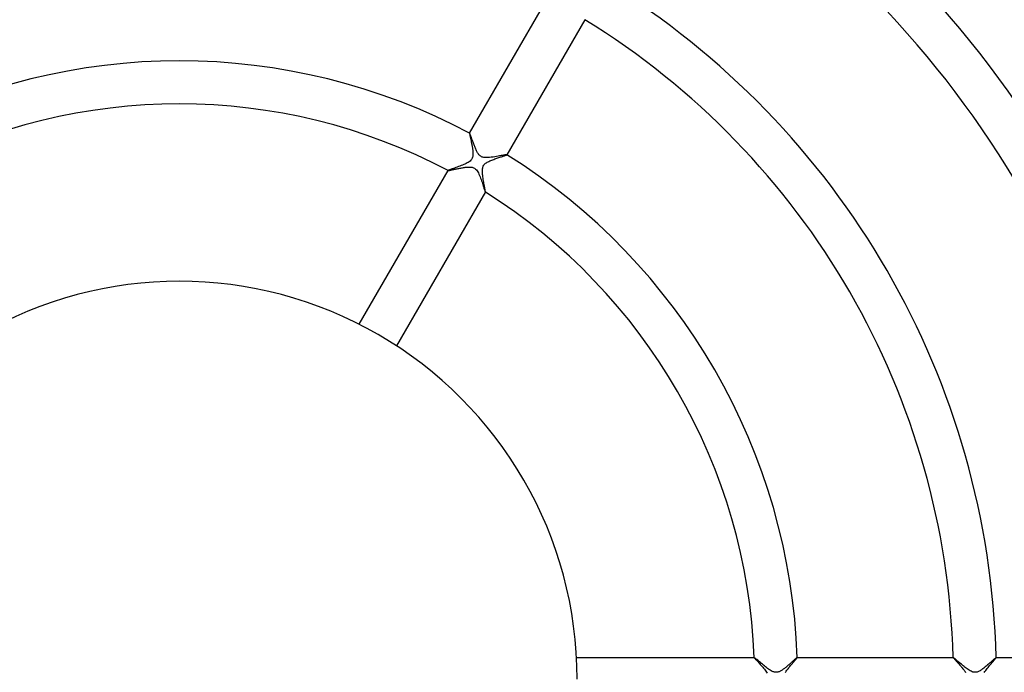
# Model space of a CAD drawing. Header units: millimetres. Extents: x -345 to 345, y -305 to 305.
# Tile 53 of 79: x -15 to 77, y 1 to 61. Entities that reach past the tile are written whole.
import ezdxf

# ---------------------------------------------------------------- set-up
doc = ezdxf.new("R2010")
doc.units = ezdxf.units.MM
doc.layers.add('HIDDEN', color=7, linetype='Continuous')
doc.layers.add('THICK', color=7, linetype='Continuous')

msp = doc.modelspace()

# ---------------------------------------------------------------- linework, layer by layer
at = {"layer": 'HIDDEN'}
for p, q in [((27, 50.765), (26.999, 50.764)), ((27.001, 50.765), (27, 50.765)), ((27, 50.765), (27, 50.765)), ((27.002, 50.765), (27.001, 50.766)), ((27.001, 50.766), (27.001, 50.765)), ((27.003, 50.765), (27.002, 50.765)), ((27.008, 50.759), (27.003, 50.765)), ((27.016, 50.747), (27.008, 50.759)), ((27.025, 50.727), (27.016, 50.747)), ((27.036, 50.702), (27.025, 50.727)), ((27.049, 50.67), (27.036, 50.702)), ((27.064, 50.632), (27.049, 50.67)), ((27.081, 50.588), (27.064, 50.632)), ((27.099, 50.539), (27.081, 50.588)), ((27.119, 50.485), (27.099, 50.539)), ((27.14, 50.427), (27.119, 50.485)), ((27.162, 50.365), (27.14, 50.427)), ((27.186, 50.298), (27.162, 50.365)), ((27.211, 50.228), (27.186, 50.298)), ((27.237, 50.155), (27.211, 50.228)), ((27.264, 50.079), (27.237, 50.155)), ((27.292, 50.001), (27.264, 50.079)), ((27.321, 49.922), (27.292, 50.001)), ((27.35, 49.842), (27.321, 49.922)), ((27.38, 49.761), (27.35, 49.842)), ((27.41, 49.68), (27.38, 49.761)), ((27.441, 49.6), (27.41, 49.68)), ((27.472, 49.52), (27.441, 49.6)), ((27.504, 49.441), (27.472, 49.52)), ((27.537, 49.364), (27.504, 49.441)), ((27.569, 49.288), (27.537, 49.364)), ((27.603, 49.214), (27.569, 49.288)), ((27.637, 49.142), (27.603, 49.214)), ((27.672, 49.073), (27.637, 49.142)), ((27.708, 49.006), (27.672, 49.073)), ((27.745, 48.942), (27.708, 49.006)), ((27.783, 48.882), (27.745, 48.942)), ((27.825, 48.823), (27.783, 48.882)), ((27.87, 48.767), (27.825, 48.823)), ((27.92, 48.714), (27.87, 48.767)), ((27.975, 48.665), (27.92, 48.714)), ((28.034, 48.622), (27.975, 48.665)), ((28.099, 48.586), (28.034, 48.622)), ((28.167, 48.556), (28.099, 48.586)), ((28.24, 48.533), (28.167, 48.556)), ((28.327, 48.515), (28.24, 48.533)), ((29.014, 48.533), (28.857, 48.515)), ((29.175, 48.556), (29.014, 48.533)), ((29.337, 48.581), (29.175, 48.556)), ((29.494, 48.608), (29.337, 48.581)), ((29.646, 48.634), (29.494, 48.608)), ((29.79, 48.66), (29.646, 48.634)), ((29.925, 48.685), (29.79, 48.66)), ((30.05, 48.708), (29.925, 48.685)), ((30.161, 48.728), (30.05, 48.708)), ((30.259, 48.745), (30.161, 48.728)), ((30.34, 48.758), (30.259, 48.745)), ((30.402, 48.766), (30.34, 48.758)), ((30.443, 48.77), (30.402, 48.766)), ((30.463, 48.768), (30.443, 48.77)), ((30.463, 48.767), (30.463, 48.768)), ((30.464, 48.767), (30.463, 48.767)), ((30.463, 48.764), (30.464, 48.765)), ((30.464, 48.766), (30.464, 48.767)), ((30.464, 48.765), (30.464, 48.766)), ((30.464, 48.766), (30.464, 48.766)), ((26.676, 47.61), (26.753, 47.617)), ((26.753, 47.617), (26.829, 47.623)), ((26.829, 47.623), (26.918, 47.626)), ((26.918, 47.626), (27.021, 47.627)), ((27.021, 47.627), (27.133, 47.618)), ((27.133, 47.618), (27.247, 47.598)), ((28.435, 48.503), (28.327, 48.515)), ((28.565, 48.498), (28.435, 48.503)), ((28.707, 48.503), (28.565, 48.498)), ((28.857, 48.515), (28.707, 48.503)), ((25.001, 47.302), (25, 47.301)), ((25, 47.301), (25, 47.301)), ((25, 47.301), (25, 47.3)), ((25, 47.3), (25, 47.3)), ((25, 47.3), (25.001, 47.299)), ((25.001, 47.299), (25.001, 47.299)), ((25.001, 47.299), (25.01, 47.297)), ((25.01, 47.297), (25.026, 47.298)), ((25.026, 47.298), (25.049, 47.301)), ((25.049, 47.301), (25.079, 47.306)), ((25.079, 47.306), (25.116, 47.312)), ((25.116, 47.312), (25.159, 47.321)), ((25.159, 47.321), (25.207, 47.331)), ((25.207, 47.331), (25.261, 47.342)), ((25.261, 47.342), (25.32, 47.355)), ((25.32, 47.355), (25.384, 47.368)), ((25.384, 47.368), (25.451, 47.383)), ((25.451, 47.383), (25.522, 47.398)), ((25.522, 47.398), (25.597, 47.415)), ((25.597, 47.415), (25.675, 47.431)), ((25.675, 47.431), (25.755, 47.448)), ((25.755, 47.448), (25.838, 47.466)), ((25.838, 47.466), (25.922, 47.483)), ((25.922, 47.483), (26.007, 47.5)), ((26.007, 47.5), (26.093, 47.517)), ((26.093, 47.517), (26.178, 47.533)), ((26.178, 47.533), (26.264, 47.549)), ((26.264, 47.549), (26.349, 47.564)), ((26.349, 47.564), (26.433, 47.577)), ((26.433, 47.577), (26.516, 47.589)), ((26.516, 47.589), (26.597, 47.6)), ((26.597, 47.6), (26.676, 47.61)), ((27.247, 47.598), (27.358, 47.563)), ((27.358, 47.563), (27.461, 47.51)), ((27.461, 47.51), (27.552, 47.441)), ((27.552, 47.441), (27.63, 47.359)), ((27.63, 47.359), (27.699, 47.27)), ((27.699, 47.27), (27.759, 47.175)), ((27.759, 47.175), (27.815, 47.072)), ((27.815, 47.072), (27.868, 46.962)), ((27.868, 46.962), (27.919, 46.846)), ((27.919, 46.846), (27.968, 46.726)), ((27.968, 46.726), (28.017, 46.601)), ((28.017, 46.601), (28.063, 46.473)), ((28.063, 46.473), (28.109, 46.344)), ((28.109, 46.344), (28.153, 46.215)), ((28.153, 46.215), (28.195, 46.087)), ((28.195, 46.087), (28.235, 45.964)), ((28.235, 45.964), (28.272, 45.849)), ((28.272, 45.849), (28.306, 45.744)), ((28.306, 45.744), (28.336, 45.648)), ((28.336, 45.648), (28.364, 45.564)), ((28.364, 45.564), (28.388, 45.49)), ((28.388, 45.49), (28.409, 45.427)), ((28.409, 45.427), (28.427, 45.376)), ((28.427, 45.376), (28.442, 45.337)), ((28.442, 45.337), (28.453, 45.312)), ((28.453, 45.312), (28.461, 45.301)), ((28.461, 45.301), (28.462, 45.301)), ((28.462, 45.301), (28.463, 45.301)), ((28.463, 45.301), (28.463, 45.301)), ((28.463, 45.301), (28.464, 45.301)), ((28.464, 45.301), (28.464, 45.302)), ((28.464, 45.302), (28.465, 45.302)), ((53.464, 2), (53.463, 1.999)), ((53.463, 1.999), (53.463, 1.999)), ((53.463, 1.999), (53.463, 1.998)), ((53.463, 1.998), (53.463, 1.997)), ((53.463, 1.997), (53.467, 1.987)), ((53.465, 2), (53.464, 2)), ((53.464, 2), (53.464, 2)), ((53.467, 1.987), (53.479, 1.97)), ((53.479, 1.97), (53.499, 1.945)), ((53.499, 1.945), (53.526, 1.912)), ((53.526, 1.912), (53.56, 1.872)), ((53.56, 1.872), (53.601, 1.826)), ((57.334, 1.821), (57.367, 1.861)), ((57.367, 1.861), (57.396, 1.897)), ((57.396, 1.897), (57.421, 1.928)), ((57.421, 1.928), (57.44, 1.954)), ((57.44, 1.954), (57.454, 1.974)), ((57.454, 1.974), (57.463, 1.989)), ((57.464, 2), (57.463, 2)), ((57.463, 2), (57.463, 2)), ((57.463, 1.989), (57.465, 1.997)), ((57.465, 1.999), (57.464, 2)), ((57.465, 1.998), (57.465, 1.999)), ((57.465, 1.999), (57.465, 1.999)), ((57.465, 1.997), (57.465, 1.998)), ((71.973, 1.999), (71.972, 1.998)), ((71.972, 1.998), (71.972, 1.997)), ((71.972, 1.997), (71.976, 1.989)), ((71.974, 2), (71.973, 2)), ((71.973, 2), (71.973, 1.999)), ((71.973, 1.999), (71.973, 1.999)), ((71.975, 2), (71.974, 2)), ((71.976, 1.989), (71.985, 1.974)), ((71.985, 1.974), (72.001, 1.953)), ((72.001, 1.953), (72.023, 1.926)), ((72.023, 1.926), (72.05, 1.894)), ((72.05, 1.894), (72.082, 1.857)), ((72.082, 1.857), (72.118, 1.816)), ((75.841, 1.821), (75.881, 1.869)), ((75.881, 1.869), (75.914, 1.91)), ((75.914, 1.91), (75.94, 1.943)), ((75.94, 1.943), (75.959, 1.969)), ((75.959, 1.969), (75.97, 1.987)), ((75.97, 1.987), (75.974, 1.997)), ((75.972, 2), (75.971, 2)), ((75.973, 2), (75.972, 2)), ((75.973, 1.999), (75.973, 2)), ((75.974, 1.998), (75.973, 1.999)), ((75.973, 1.999), (75.973, 1.999)), ((75.974, 1.997), (75.974, 1.998)), ((53.601, 1.826), (53.648, 1.774)), ((53.648, 1.774), (53.7, 1.716)), ((53.7, 1.716), (53.758, 1.653)), ((53.758, 1.653), (53.819, 1.585)), ((53.819, 1.585), (53.885, 1.513)), ((53.885, 1.513), (53.954, 1.436)), ((53.954, 1.436), (54.027, 1.356)), ((54.027, 1.356), (54.101, 1.271)), ((54.101, 1.271), (54.178, 1.184)), ((54.178, 1.184), (54.256, 1.093)), ((54.256, 1.093), (54.334, 1.001)), ((54.334, 1.001), (54.41, 0.909)), ((56.556, 0.883), (56.613, 0.957)), ((56.613, 0.957), (56.672, 1.031)), ((56.672, 1.031), (56.731, 1.104)), ((56.731, 1.104), (56.789, 1.175)), ((56.789, 1.175), (56.848, 1.245)), ((56.848, 1.245), (56.905, 1.313)), ((56.905, 1.313), (56.961, 1.38)), ((56.961, 1.38), (57.015, 1.444)), ((57.015, 1.444), (57.068, 1.506)), ((57.068, 1.506), (57.119, 1.566)), ((57.119, 1.566), (57.168, 1.624)), ((57.168, 1.624), (57.214, 1.678)), ((57.214, 1.678), (57.257, 1.729)), ((57.257, 1.729), (57.298, 1.777)), ((57.298, 1.777), (57.334, 1.821)), ((72.118, 1.816), (72.158, 1.771)), ((72.158, 1.771), (72.202, 1.722)), ((72.202, 1.722), (72.249, 1.67)), ((72.249, 1.67), (72.299, 1.614)), ((72.299, 1.614), (72.352, 1.556)), ((72.352, 1.556), (72.406, 1.495)), ((72.406, 1.495), (72.463, 1.432)), ((72.463, 1.432), (72.521, 1.367)), ((72.521, 1.367), (72.58, 1.3)), ((72.58, 1.3), (72.639, 1.232)), ((72.639, 1.232), (72.699, 1.163)), ((72.699, 1.163), (72.758, 1.094)), ((72.758, 1.094), (72.816, 1.025)), ((72.816, 1.025), (72.873, 0.956)), ((72.873, 0.956), (72.929, 0.887)), ((75.065, 0.893), (75.137, 0.984)), ((75.137, 0.984), (75.21, 1.075)), ((75.21, 1.075), (75.284, 1.164)), ((75.284, 1.164), (75.356, 1.252)), ((75.356, 1.252), (75.428, 1.336)), ((75.428, 1.336), (75.497, 1.418)), ((75.497, 1.418), (75.565, 1.496)), ((75.565, 1.496), (75.629, 1.571)), ((75.629, 1.571), (75.689, 1.642)), ((75.689, 1.642), (75.745, 1.707)), ((75.745, 1.707), (75.796, 1.767)), ((75.796, 1.767), (75.841, 1.821)), ((54.41, 0.909), (54.483, 0.817)), ((54.483, 0.817), (54.553, 0.725)), ((54.553, 0.725), (54.619, 0.634)), ((54.619, 0.634), (54.678, 0.544)), ((56.35, 0.597), (56.397, 0.667)), ((56.397, 0.667), (56.447, 0.738)), ((56.447, 0.738), (56.5, 0.81)), ((56.5, 0.81), (56.556, 0.883)), ((72.929, 0.887), (72.982, 0.819)), ((72.982, 0.819), (73.034, 0.752)), ((73.034, 0.752), (73.082, 0.686)), ((73.082, 0.686), (73.128, 0.621)), ((74.865, 0.619), (74.928, 0.709)), ((74.928, 0.709), (74.994, 0.801)), ((74.994, 0.801), (75.065, 0.893))]:
    msp.add_line(p, q, dxfattribs=at)
at = {"layer": 'THICK'}
for p, q in [((26.999, 50.764), (34.255, 63.332)), ((37.719, 61.332), (30.463, 48.764)), ((26.999, 50.764), (26.998, 50.758)), ((26.998, 50.758), (26.998, 50.746)), ((26.998, 50.746), (26.999, 50.73)), ((26.999, 50.73), (27.002, 50.709)), ((27.002, 50.709), (27.006, 50.683)), ((27.006, 50.683), (27.011, 50.652)), ((27.011, 50.652), (27.018, 50.617)), ((27.018, 50.617), (27.025, 50.579)), ((27.025, 50.579), (27.034, 50.536)), ((27.034, 50.536), (27.043, 50.49)), ((27.043, 50.49), (27.054, 50.44)), ((27.054, 50.44), (27.065, 50.388)), ((27.065, 50.388), (27.077, 50.332)), ((27.077, 50.332), (27.089, 50.274)), ((27.089, 50.274), (27.102, 50.213)), ((27.102, 50.213), (27.116, 50.15)), ((27.116, 50.15), (27.129, 50.084)), ((27.129, 50.084), (27.143, 50.017)), ((27.143, 50.017), (27.158, 49.948)), ((27.158, 49.948), (27.172, 49.877)), ((27.172, 49.877), (27.186, 49.805)), ((27.186, 49.805), (27.2, 49.732)), ((27.2, 49.732), (27.214, 49.66)), ((27.214, 49.66), (27.228, 49.587)), ((27.228, 49.587), (27.24, 49.514)), ((27.24, 49.514), (27.253, 49.442)), ((27.253, 49.442), (27.264, 49.371)), ((27.264, 49.371), (27.274, 49.3)), ((27.292, 48.611), (27.273, 48.531)), ((27.274, 49.3), (27.284, 49.23)), ((27.284, 49.23), (27.292, 49.162)), ((27.292, 49.162), (27.299, 49.095)), ((27.304, 48.69), (27.292, 48.611)), ((27.299, 49.095), (27.304, 49.029)), ((27.304, 49.029), (27.308, 48.966)), ((27.31, 48.766), (27.304, 48.69)), ((27.308, 48.966), (27.311, 48.904)), ((27.312, 48.838), (27.31, 48.766)), ((27.311, 48.904), (27.312, 48.838)), ((29.713, 48.505), (29.801, 48.534)), ((29.801, 48.534), (29.886, 48.562)), ((29.886, 48.562), (29.967, 48.588)), ((29.967, 48.588), (30.043, 48.613)), ((30.043, 48.613), (30.115, 48.636)), ((30.115, 48.636), (30.181, 48.658)), ((30.181, 48.658), (30.242, 48.678)), ((30.242, 48.678), (30.296, 48.696)), ((30.296, 48.696), (30.343, 48.713)), ((30.343, 48.713), (30.384, 48.727)), ((30.384, 48.727), (30.416, 48.74)), ((30.416, 48.74), (30.44, 48.75)), ((30.44, 48.75), (30.456, 48.758)), ((30.456, 48.758), (30.463, 48.764)), ((25.961, 47.66), (25.838, 47.615)), ((26.086, 47.706), (25.961, 47.66)), ((26.21, 47.753), (26.086, 47.706)), ((26.332, 47.801), (26.21, 47.753)), ((26.45, 47.85), (26.332, 47.801)), ((26.564, 47.899), (26.45, 47.85)), ((26.672, 47.95), (26.564, 47.899)), ((26.776, 48.003), (26.672, 47.95)), ((26.875, 48.06), (26.776, 48.003)), ((26.966, 48.12), (26.875, 48.06)), ((27.047, 48.184), (26.966, 48.12)), ((27.114, 48.248), (27.047, 48.184)), ((27.169, 48.314), (27.114, 48.248)), ((27.213, 48.383), (27.169, 48.314)), ((27.247, 48.455), (27.213, 48.383)), ((27.273, 48.531), (27.247, 48.455)), ((28.214, 47.559), (28.24, 47.643)), ((28.24, 47.643), (28.272, 47.718)), ((28.272, 47.718), (28.312, 47.786)), ((28.312, 47.786), (28.361, 47.85)), ((28.361, 47.85), (28.419, 47.912)), ((28.419, 47.912), (28.487, 47.97)), ((28.487, 47.97), (28.561, 48.023)), ((28.561, 48.023), (28.638, 48.071)), ((28.638, 48.071), (28.716, 48.115)), ((28.716, 48.115), (28.795, 48.154)), ((28.795, 48.154), (28.877, 48.193)), ((28.877, 48.193), (28.964, 48.231)), ((28.964, 48.231), (29.053, 48.268)), ((29.053, 48.268), (29.145, 48.305)), ((29.145, 48.305), (29.24, 48.34)), ((29.24, 48.34), (29.335, 48.375)), ((29.335, 48.375), (29.431, 48.409)), ((29.431, 48.409), (29.528, 48.442)), ((29.528, 48.442), (29.622, 48.474)), ((29.622, 48.474), (29.713, 48.505)), ((16.741, 32.996), (25.001, 47.302)), ((25.013, 47.311), (25.001, 47.302)), ((25.041, 47.325), (25.013, 47.311)), ((25.084, 47.343), (25.041, 47.325)), ((25.142, 47.366), (25.084, 47.343)), ((25.212, 47.392), (25.142, 47.366)), ((25.295, 47.422), (25.212, 47.392)), ((25.388, 47.455), (25.295, 47.422)), ((25.49, 47.491), (25.388, 47.455)), ((25.6, 47.53), (25.49, 47.491)), ((25.716, 47.572), (25.6, 47.53)), ((25.838, 47.615), (25.716, 47.572)), ((28.183, 47.265), (28.186, 47.368)), ((28.185, 47.159), (28.183, 47.265)), ((28.191, 47.051), (28.185, 47.159)), ((28.186, 47.368), (28.197, 47.467)), ((28.201, 46.941), (28.191, 47.051)), ((28.197, 47.467), (28.214, 47.559)), ((28.214, 46.828), (28.201, 46.941)), ((28.23, 46.711), (28.214, 46.828)), ((28.248, 46.591), (28.23, 46.711)), ((28.267, 46.47), (28.248, 46.591)), ((28.288, 46.349), (28.267, 46.47)), ((28.309, 46.228), (28.288, 46.349)), ((28.33, 46.109), (28.309, 46.228)), ((28.352, 45.993), (28.33, 46.109)), ((28.372, 45.882), (28.352, 45.993)), ((28.392, 45.778), (28.372, 45.882)), ((28.465, 45.302), (20.205, 30.996)), ((28.409, 45.681), (28.392, 45.778)), ((28.426, 45.592), (28.409, 45.681)), ((28.439, 45.513), (28.426, 45.592)), ((28.451, 45.445), (28.439, 45.513)), ((28.459, 45.389), (28.451, 45.445)), ((28.465, 45.345), (28.459, 45.389)), ((28.466, 45.316), (28.465, 45.345)), ((28.465, 45.302), (28.466, 45.316)), ((36.946, 2), (53.465, 2)), ((53.479, 1.994), (53.465, 2)), ((53.506, 1.976), (53.479, 1.994)), ((53.544, 1.947), (53.506, 1.976)), ((53.593, 1.908), (53.544, 1.947)), ((53.65, 1.86), (53.593, 1.908)), ((53.716, 1.805), (53.65, 1.86)), ((57.262, 1.838), (57.226, 1.806)), ((57.296, 1.867), (57.262, 1.838)), ((57.326, 1.894), (57.296, 1.867)), ((57.354, 1.919), (57.326, 1.894)), ((57.379, 1.94), (57.354, 1.919)), ((57.401, 1.958), (57.379, 1.94)), ((57.42, 1.973), (57.401, 1.958)), ((57.436, 1.985), (57.42, 1.973)), ((57.448, 1.993), (57.436, 1.985)), ((57.457, 1.998), (57.448, 1.993)), ((57.463, 2), (57.457, 1.998)), ((57.463, 2), (71.975, 2)), ((71.985, 1.996), (71.975, 2)), ((72.004, 1.984), (71.985, 1.996)), ((72.031, 1.964), (72.004, 1.984)), ((72.065, 1.937), (72.031, 1.964)), ((72.107, 1.903), (72.065, 1.937)), ((72.156, 1.862), (72.107, 1.903)), ((72.212, 1.815), (72.156, 1.862)), ((75.782, 1.849), (75.735, 1.807)), ((75.825, 1.887), (75.782, 1.849)), ((75.863, 1.92), (75.825, 1.887)), ((75.897, 1.948), (75.863, 1.92)), ((75.925, 1.97), (75.897, 1.948)), ((75.946, 1.987), (75.925, 1.97)), ((75.962, 1.997), (75.946, 1.987)), ((75.971, 2), (75.962, 1.997)), ((75.971, 2), (90.48, 2)), ((53.789, 1.743), (53.716, 1.805)), ((53.867, 1.676), (53.789, 1.743)), ((53.952, 1.604), (53.867, 1.676)), ((54.04, 1.528), (53.952, 1.604)), ((54.133, 1.45), (54.04, 1.528)), ((54.227, 1.37), (54.133, 1.45)), ((54.322, 1.291), (54.227, 1.37)), ((54.418, 1.212), (54.322, 1.291)), ((54.513, 1.135), (54.418, 1.212)), ((54.608, 1.061), (54.513, 1.135)), ((54.701, 0.991), (54.608, 1.061)), ((54.791, 0.925), (54.701, 0.991)), ((54.88, 0.864), (54.791, 0.925)), ((56.227, 0.95), (56.171, 0.909)), ((56.285, 0.993), (56.227, 0.95)), ((56.343, 1.038), (56.285, 0.993)), ((56.401, 1.084), (56.343, 1.038)), ((56.459, 1.131), (56.401, 1.084)), ((56.517, 1.18), (56.459, 1.131)), ((56.575, 1.229), (56.517, 1.18)), ((56.633, 1.278), (56.575, 1.229)), ((56.69, 1.327), (56.633, 1.278)), ((56.747, 1.377), (56.69, 1.327)), ((56.803, 1.426), (56.747, 1.377)), ((56.857, 1.475), (56.803, 1.426)), ((56.91, 1.522), (56.857, 1.475)), ((56.961, 1.568), (56.91, 1.522)), ((57.011, 1.612), (56.961, 1.568)), ((57.058, 1.655), (57.011, 1.612)), ((57.103, 1.695), (57.058, 1.655)), ((57.147, 1.734), (57.103, 1.695)), ((57.188, 1.771), (57.147, 1.734)), ((57.226, 1.806), (57.188, 1.771)), ((72.273, 1.763), (72.212, 1.815)), ((72.34, 1.706), (72.273, 1.763)), ((72.412, 1.644), (72.34, 1.706)), ((72.488, 1.578), (72.412, 1.644)), ((72.567, 1.51), (72.488, 1.578)), ((72.65, 1.439), (72.567, 1.51)), ((72.735, 1.367), (72.65, 1.439)), ((72.822, 1.294), (72.735, 1.367)), ((72.91, 1.221), (72.822, 1.294)), ((73, 1.149), (72.91, 1.221)), ((73.091, 1.077), (73, 1.149)), ((73.181, 1.007), (73.091, 1.077)), ((73.273, 0.94), (73.181, 1.007)), ((73.364, 0.876), (73.273, 0.94)), ((74.739, 0.957), (74.669, 0.907)), ((74.81, 1.011), (74.739, 0.957)), ((74.881, 1.067), (74.81, 1.011)), ((74.953, 1.125), (74.881, 1.067)), ((75.026, 1.184), (74.953, 1.125)), ((75.098, 1.245), (75.026, 1.184)), ((75.17, 1.307), (75.098, 1.245)), ((75.241, 1.369), (75.17, 1.307)), ((75.311, 1.43), (75.241, 1.369)), ((75.38, 1.49), (75.311, 1.43)), ((75.446, 1.549), (75.38, 1.49)), ((75.51, 1.606), (75.446, 1.549)), ((75.571, 1.66), (75.51, 1.606)), ((75.629, 1.712), (75.571, 1.66)), ((75.683, 1.761), (75.629, 1.712)), ((75.735, 1.807), (75.683, 1.761)), ((54.968, 0.808), (54.88, 0.864)), ((55.055, 0.757), (54.968, 0.808)), ((55.141, 0.714), (55.055, 0.757)), ((55.221, 0.679), (55.141, 0.714)), ((55.294, 0.655), (55.221, 0.679)), ((55.361, 0.638), (55.294, 0.655)), ((55.423, 0.629), (55.361, 0.638)), ((55.485, 0.625), (55.423, 0.629)), ((55.546, 0.626), (55.485, 0.625)), ((55.606, 0.634), (55.546, 0.626)), ((55.665, 0.646), (55.606, 0.634)), ((55.723, 0.662), (55.665, 0.646)), ((55.78, 0.683), (55.723, 0.662)), ((55.836, 0.707), (55.78, 0.683)), ((55.893, 0.735), (55.836, 0.707)), ((55.949, 0.765), (55.893, 0.735)), ((56.004, 0.798), (55.949, 0.765)), ((56.059, 0.833), (56.004, 0.798)), ((56.115, 0.87), (56.059, 0.833)), ((56.171, 0.909), (56.115, 0.87)), ((73.454, 0.817), (73.364, 0.876)), ((73.544, 0.764), (73.454, 0.817)), ((73.633, 0.718), (73.544, 0.764)), ((73.721, 0.68), (73.633, 0.718)), ((73.804, 0.652), (73.721, 0.68)), ((73.884, 0.634), (73.804, 0.652)), ((73.961, 0.626), (73.884, 0.634)), ((74.037, 0.626), (73.961, 0.626)), ((74.113, 0.635), (74.037, 0.626)), ((74.189, 0.652), (74.113, 0.635)), ((74.262, 0.676), (74.189, 0.652)), ((74.333, 0.705), (74.262, 0.676)), ((74.402, 0.739), (74.333, 0.705)), ((74.468, 0.776), (74.402, 0.739)), ((74.534, 0.815), (74.468, 0.776)), ((74.601, 0.859), (74.534, 0.815)), ((74.669, 0.907), (74.601, 0.859))]:
    msp.add_line(p, q, dxfattribs=at)
for radius, start, end in [(146, 0.78489, 59.21507), (131.5, 0.87147, 59.12856), (127.5, 0.8988, 59.10123), (113, 1.01414, 58.98589), (109, 1.05138, 58.94865), (94.5, 1.21272, 58.7873), (90.5, 1.26629, 58.73367), (76, 1.50797, 58.49206), (72, 1.59173, 58.40823), (57.5, 61.99329, 118.00667), (53.5, 62.14237, 117.85759), (57.5, 1.99332, 58.00671), (53.5, 2.1424, 57.85762), (37, 0, 180.00002)]:
    msp.add_arc((0, 0), radius, start, end, dxfattribs=at)

doc.saveas('drawing.dxf')
